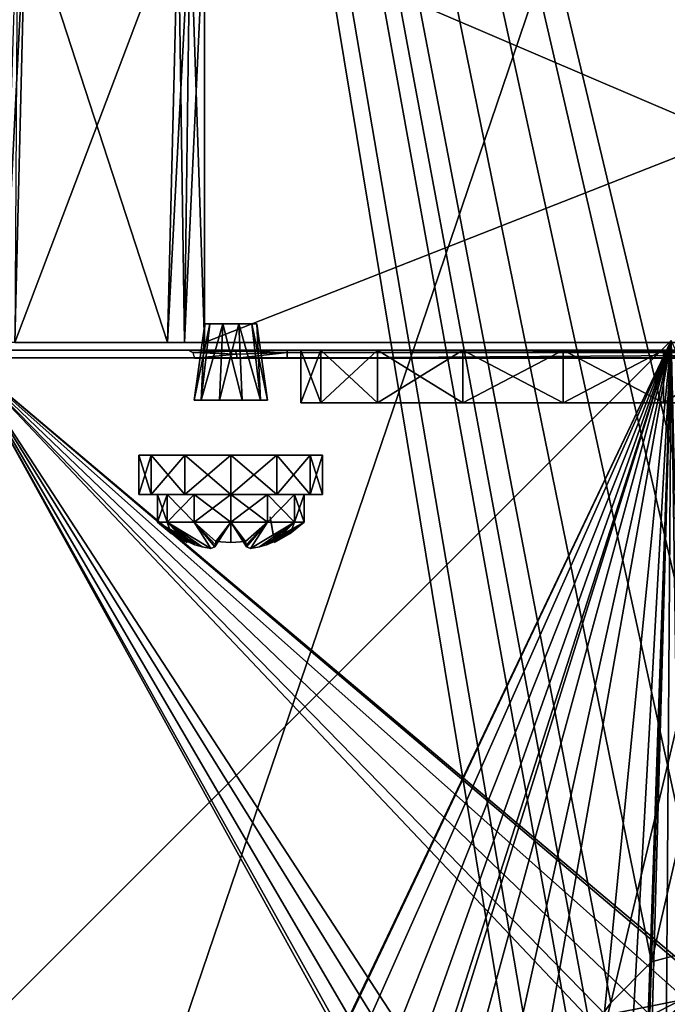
# Model space of a CAD drawing. Header units: millimetres. Extents: x -62 to 48, y -119 to 123.
# Tile 16 of 194: x -26 to -1, y -35 to 3. Entities that reach past the tile are written whole.
import ezdxf

# ---------------------------------------------------------------- set-up
doc = ezdxf.new("R2010")
doc.units = ezdxf.units.MM
doc.header["$LTSCALE"] = 52.148148
for name, color, linetype in [('1', 7, 'CONTINUOUS'), ('10', 7, 'CONTINUOUS'), ('118', 7, 'CONTINUOUS'), ('120', 7, 'CONTINUOUS'), ('123', 7, 'CONTINUOUS'), ('124', 7, 'CONTINUOUS'), ('125', 7, 'CONTINUOUS'), ('126', 7, 'CONTINUOUS'), ('13', 7, 'CONTINUOUS'), ('131', 7, 'CONTINUOUS'), ('132', 7, 'CONTINUOUS'), ('17', 7, 'CONTINUOUS'), ('19', 7, 'CONTINUOUS'), ('2', 7, 'CONTINUOUS'), ('21', 7, 'CONTINUOUS'), ('3', 7, 'CONTINUOUS'), ('381', 7, 'CONTINUOUS'), ('383', 7, 'CONTINUOUS'), ('384', 7, 'CONTINUOUS'), ('74', 7, 'CONTINUOUS'), ('75', 7, 'CONTINUOUS'), ('76', 7, 'CONTINUOUS'), ('77', 7, 'CONTINUOUS'), ('78', 7, 'CONTINUOUS'), ('79', 7, 'CONTINUOUS'), ('8', 7, 'CONTINUOUS'), ('80', 7, 'CONTINUOUS'), ('81', 7, 'CONTINUOUS'), ('82', 7, 'CONTINUOUS'), ('83', 7, 'CONTINUOUS'), ('84', 7, 'CONTINUOUS'), ('89', 7, 'CONTINUOUS'), ('91', 7, 'CONTINUOUS'), ('95', 7, 'CONTINUOUS'), ('97', 7, 'CONTINUOUS')]:
    doc.layers.add(name, color=color, linetype=linetype)

msp = doc.modelspace()

# ---------------------------------------------------------------- linework, layer by layer
at = {"layer": '1', "color": 250, "linetype": 'Continuous', "true_color": 0x132029}
for points in [[(-29.62, -10, 26.92), (-28.162, -10, 25.857), (-24.168, -10, 19.097), (-29.62, -10, 26.92)], [(-25.72, -10, 15.349), (-29.62, -10, 26.92), (-25.317, -10, 17.377), (-25.72, -10, 15.349)], [(-25.317, -10, 17.377), (-29.62, -10, 26.92), (-24.168, -10, 19.097), (-25.317, -10, 17.377)], [(-28.27, -10, 29.258), (-26.92, -10, 29.62), (28.27, -10, 29.258), (-28.27, -10, 29.258)], [(-28.27, -10, 29.258), (28.27, -10, 29.258), (26.827, -10, 28.477), (-28.27, -10, 29.258)], [(-26.317, -10, 28.397), (-28.27, -10, 29.258), (26.827, -10, 28.477), (-26.317, -10, 28.397)], [(-26.92, -10, -29.62), (-28.27, -10, -29.258), (26.92, -10, -29.62), (-26.92, -10, -29.62)], [(26.92, -10, -29.62), (-28.27, -10, -29.258), (28.27, -10, -29.258), (26.92, -10, -29.62)], [(28.27, -10, -29.258), (-28.27, -10, -29.258), (-26.827, -10, -28.477), (28.27, -10, -29.258)], [(-28.162, -10, 25.857), (-27.337, -10, 25.258), (-24.168, -10, 19.097), (-28.162, -10, 25.857)], [(-27.337, -10, 25.258), (-26.317, -10, 25.258), (-19.097, -10, 24.168), (-27.337, -10, 25.258)], [(-27.337, -10, 25.258), (-19.097, -10, 24.168), (-24.168, -10, 19.097), (-27.337, -10, 25.258)], [(28.27, -10, 29.258), (-26.92, -10, 29.62), (26.92, -10, 29.62), (28.27, -10, 29.258)], [(26.317, -10, -28.397), (-26.827, -10, -28.477), (-25.857, -10, -28.162), (26.317, -10, -28.397)], [(-25.857, -10, -25.492), (-26.827, -10, -25.177), (-17.377, -10, -25.317), (-25.857, -10, -25.492)], [(-17.377, -10, -25.317), (-26.827, -10, -25.177), (-19.097, -10, -24.168), (-17.377, -10, -25.317)], [(-19.097, -10, -24.168), (-26.827, -10, -25.177), (-24.168, -10, -19.097), (-19.097, -10, -24.168)], [(-24.168, -10, -19.097), (-26.827, -10, -25.177), (-25.317, -10, -17.377), (-24.168, -10, -19.097)], [(-25.317, -10, -17.377), (-26.827, -10, -25.177), (-25.72, -10, -15.349), (-25.317, -10, -17.377)], [(26.317, -10, -28.397), (28.27, -10, -29.258), (-26.827, -10, -28.477), (26.317, -10, -28.397)], [(-19.097, -10, 24.168), (-26.317, -10, 25.258), (-17.377, -10, 25.317), (-19.097, -10, 24.168)], [(-25.492, -10, 27.797), (-26.317, -10, 28.397), (25.857, -10, 28.162), (-25.492, -10, 27.797)], [(-26.317, -10, 28.397), (26.827, -10, 28.477), (25.857, -10, 28.162), (-26.317, -10, 28.397)], [(-26.317, -10, 25.258), (-25.492, -10, 25.857), (-17.377, -10, 25.317), (-26.317, -10, 25.258)], [(25.492, -10, -27.797), (26.317, -10, -28.397), (-25.857, -10, -28.162), (25.492, -10, -27.797)], [(-25.258, -10, -27.337), (25.492, -10, -27.797), (-25.857, -10, -28.162), (-25.258, -10, -27.337)], [(-25.258, -10, -26.317), (-25.857, -10, -25.492), (-15.349, -10, -25.72), (-25.258, -10, -26.317)], [(-15.349, -10, -25.72), (-25.857, -10, -25.492), (-17.377, -10, -25.317), (-15.349, -10, -25.72)], [(-17.377, -10, 25.317), (-25.492, -10, 25.857), (-15.349, -10, 25.72), (-17.377, -10, 25.317)], [(-15.349, -10, 25.72), (-25.492, -10, 25.857), (17.42, -10, 25.72), (-15.349, -10, 25.72)], [(-25.177, -10, 26.827), (-25.492, -10, 27.797), (25.258, -10, 27.337), (-25.177, -10, 26.827)], [(25.258, -10, 27.337), (-25.492, -10, 27.797), (25.857, -10, 28.162), (25.258, -10, 27.337)], [(-25.492, -10, 25.857), (-25.177, -10, 26.827), (25.258, -10, 26.317), (-25.492, -10, 25.857)], [(-25.492, -10, 25.857), (25.258, -10, 26.317), (17.42, -10, 25.72), (-25.492, -10, 25.857)], [(25.492, -10, -25.857), (25.177, -10, -26.827), (-25.258, -10, -26.317), (25.492, -10, -25.857)], [(25.177, -10, -26.827), (25.492, -10, -27.797), (-25.258, -10, -27.337), (25.177, -10, -26.827)], [(-25.258, -10, -26.317), (25.177, -10, -26.827), (-25.258, -10, -27.337), (-25.258, -10, -26.317)], [(25.492, -10, -25.857), (-25.258, -10, -26.317), (-15.349, -10, -25.72), (25.492, -10, -25.857)], [(25.258, -10, 26.317), (-25.177, -10, 26.827), (25.258, -10, 27.337), (25.258, -10, 26.317)], [(17.42, -10, -25.72), (25.492, -10, -25.857), (-15.349, -10, -25.72), (17.42, -10, -25.72)]]:
    msp.add_3dface(points, dxfattribs=at)
at = {"layer": '10', "color": 7, "linetype": 'Continuous', "true_color": 0xf5f5f5}
for points in [[(-59.397, -68.314, 34.501), (-0.707, -9.624, 34.501), (-11.314, -116.397, 34.501), (-59.397, -68.314, 34.501)], [(-11.314, -116.397, 34.501), (-0.707, -9.624, 34.501), (-2.222, -57.352, 34.501), (-11.314, -116.397, 34.501)], [(-2.222, -57.352, 34.501), (-0.707, -9.624, 34.501), (-2.005, -55.979, 34.501), (-2.222, -57.352, 34.501)], [(-2.005, -55.979, 34.501), (-0.707, -9.624, 34.501), (-1.021, -54.995, 34.501), (-2.005, -55.979, 34.501)], [(-1.021, -54.995, 34.501), (-0.707, -9.624, 34.501), (0.352, -54.778, 34.501), (-1.021, -54.995, 34.501)]]:
    msp.add_3dface(points, dxfattribs=at)
at = {"layer": '118', "color": 7, "linetype": 'Continuous', "true_color": 0xf5f5f5}
for points in [[(19.841, 5.361, -26.725), (-18.502, 6.7, -26.679), (19.841, -9.71, -27.252), (19.841, 5.361, -26.725)], [(-18.502, 6.7, -26.679), (-18.502, -9.71, -27.252), (19.841, -9.71, -27.252), (-18.502, 6.7, -26.679)]]:
    msp.add_3dface(points, dxfattribs=at)
at = {"layer": '120', "color": 7, "linetype": 'Continuous', "true_color": 0xf5f5f5}
for points in [[(-18.502, 6.7, 26.155), (19.841, 5.361, 26.202), (-18.502, -9.71, 26.728), (-18.502, 6.7, 26.155)], [(-18.502, -9.71, 26.728), (19.841, 5.361, 26.202), (19.841, -9.71, 26.728), (-18.502, -9.71, 26.728)]]:
    msp.add_3dface(points, dxfattribs=at)
at = {"layer": '123', "color": 7, "linetype": 'Continuous', "true_color": 0xf5f5f5}
for points in [[(-25.738, -9.71, 20.317), (-25.327, 6.938, 19.906), (-19.909, -9.71, 26.145), (-25.738, -9.71, 20.317)], [(-25.327, 6.938, 19.906), (-19.503, 6.735, 25.739), (-19.909, -9.71, 26.145), (-25.327, 6.938, 19.906)]]:
    msp.add_3dface(points, dxfattribs=at)
at = {"layer": '124', "color": 7, "linetype": 'Continuous', "true_color": 0xf5f5f5}
for points in [[(-19.503, 6.735, -26.263), (-25.327, 6.938, -20.429), (-25.738, -9.71, -20.84), (-19.503, 6.735, -26.263)], [(-19.909, -9.71, -26.669), (-19.503, 6.735, -26.263), (-25.738, -9.71, -20.84), (-19.909, -9.71, -26.669)]]:
    msp.add_3dface(points, dxfattribs=at)
at = {"layer": '125', "color": 7, "linetype": 'Continuous', "true_color": 0xf5f5f5}
msp.add_3dface([(-25.327, 6.938, -20.429), (-25.632, 6.949, -19.972), (-25.738, -9.71, -20.84), (-25.327, 6.938, -20.429)], dxfattribs=at)
at = {"layer": '126', "color": 7, "linetype": 'Continuous', "true_color": 0xf5f5f5}
for points in [[(-19.503, 6.735, -26.263), (-19.909, -9.71, -26.669), (-19.264, -9.71, -27.1), (-19.503, 6.735, -26.263)], [(-19.044, 6.719, -26.57), (-19.503, 6.735, -26.263), (-19.264, -9.71, -27.1), (-19.044, 6.719, -26.57)], [(-18.502, -9.71, -27.252), (-19.044, 6.719, -26.57), (-19.264, -9.71, -27.1), (-18.502, -9.71, -27.252)], [(-18.502, 6.7, -26.679), (-19.044, 6.719, -26.57), (-18.502, -9.71, -27.252), (-18.502, 6.7, -26.679)]]:
    msp.add_3dface(points, dxfattribs=at)
at = {"layer": '13', "color": 7, "linetype": 'Continuous', "true_color": 0xf5f5f5}
for points in [[(-59.397, -68.314, 37.501), (-0.707, -9.624, 37.501), (-59.397, -68.314, 34.501), (-59.397, -68.314, 37.501)], [(-0.707, -9.624, 37.501), (-0.707, -9.624, 34.501), (-59.397, -68.314, 34.501), (-0.707, -9.624, 37.501)]]:
    msp.add_3dface(points, dxfattribs=at)
at = {"layer": '131', "color": 7, "linetype": 'Continuous', "true_color": 0xf5f5f5}
for points in [[(-19.503, 6.735, 25.739), (-19.044, 6.719, 26.047), (-19.909, -9.71, 26.145), (-19.503, 6.735, 25.739)], [(-19.909, -9.71, 26.145), (-19.044, 6.719, 26.047), (-19.264, -9.71, 26.577), (-19.909, -9.71, 26.145)], [(-19.044, 6.719, 26.047), (-18.502, 6.7, 26.155), (-19.264, -9.71, 26.577), (-19.044, 6.719, 26.047)], [(-18.502, 6.7, 26.155), (-18.502, -9.71, 26.728), (-19.264, -9.71, 26.577), (-18.502, 6.7, 26.155)]]:
    msp.add_3dface(points, dxfattribs=at)
at = {"layer": '132', "color": 7, "linetype": 'Continuous', "true_color": 0xf5f5f5}
for points in [[(-25.632, 6.949, 19.449), (-25.327, 6.938, 19.906), (-26.169, -9.71, 19.671), (-25.632, 6.949, 19.449)], [(-25.327, 6.938, 19.906), (-25.738, -9.71, 20.317), (-26.169, -9.71, 19.671), (-25.327, 6.938, 19.906)]]:
    msp.add_3dface(points, dxfattribs=at)
at = {"layer": '17', "color": 7, "linetype": 'Continuous', "true_color": 0xf5f5f5}
for points in [[(-0.707, -9.624, -37.499), (-16.364, -42.506, -37.499), (-59.397, -68.314, -37.499), (-0.707, -9.624, -37.499)], [(-15.733, -41.267, -37.499), (-16.364, -42.506, -37.499), (-0.707, -9.624, -37.499), (-15.733, -41.267, -37.499)], [(-14.494, -40.636, -37.499), (-15.733, -41.267, -37.499), (-0.707, -9.624, -37.499), (-14.494, -40.636, -37.499)], [(-13.121, -40.853, -37.499), (-14.494, -40.636, -37.499), (-0.707, -9.624, -37.499), (-13.121, -40.853, -37.499)], [(-12.137, -41.836, -37.499), (-13.121, -40.853, -37.499), (-0.707, -9.624, -37.499), (-12.137, -41.836, -37.499)], [(-9.876, -38.17, -37.499), (-12.137, -41.836, -37.499), (-0.707, -9.624, -37.499), (-9.876, -38.17, -37.499)], [(-9.245, -36.931, -37.499), (-9.876, -38.17, -37.499), (-0.707, -9.624, -37.499), (-9.245, -36.931, -37.499)], [(-8.006, -36.3, -37.499), (-9.245, -36.931, -37.499), (-0.707, -9.624, -37.499), (-8.006, -36.3, -37.499)], [(-6.632, -36.518, -37.499), (-8.006, -36.3, -37.499), (-0.707, -9.624, -37.499), (-6.632, -36.518, -37.499)], [(-5.649, -37.501, -37.499), (-6.632, -36.518, -37.499), (-0.707, -9.624, -37.499), (-5.649, -37.501, -37.499)], [(-2.222, -36.648, -37.499), (-5.649, -37.501, -37.499), (-0.707, -9.624, -37.499), (-2.222, -36.648, -37.499)], [(-1.591, -35.409, -37.499), (-2.222, -36.648, -37.499), (-0.707, -9.624, -37.499), (-1.591, -35.409, -37.499)], [(-0.352, -34.778, -37.499), (-1.591, -35.409, -37.499), (-0.707, -9.624, -37.499), (-0.352, -34.778, -37.499)]]:
    msp.add_3dface(points, dxfattribs=at)
at = {"layer": '19', "color": 7, "linetype": 'Continuous', "true_color": 0xf5f5f5}
for points in [[(-59.397, -68.314, -34.499), (-9.245, -36.931, -34.499), (-0.707, -9.624, -34.499), (-59.397, -68.314, -34.499)], [(-9.245, -36.931, -34.499), (-8.006, -36.3, -34.499), (-0.707, -9.624, -34.499), (-9.245, -36.931, -34.499)], [(-8.006, -36.3, -34.499), (-0.352, -34.778, -34.499), (-0.707, -9.624, -34.499), (-8.006, -36.3, -34.499)], [(-0.352, -34.778, -34.499), (-8.006, -36.3, -34.499), (-1.591, -35.409, -34.499), (-0.352, -34.778, -34.499)]]:
    msp.add_3dface(points, dxfattribs=at)
at = {"layer": '2', "color": 250, "linetype": 'Continuous', "true_color": 0x132029}
for points in [[(-17.377, -10, -25.317), (-19.097, -10, -24.168), (-18.947, -10.088, -24.018), (-17.377, -10, -25.317)], [(-17.32, -10.04, -25.178), (-17.377, -10, -25.317), (-18.947, -10.088, -24.018), (-17.32, -10.04, -25.178)], [(-17.278, -10.15, -25.077), (-17.32, -10.04, -25.178), (-18.947, -10.088, -24.018), (-17.278, -10.15, -25.077)], [(-18.884, -10.3, -23.956), (-17.278, -10.15, -25.077), (-18.947, -10.088, -24.018), (-18.884, -10.3, -23.956)], [(-15.349, -10, -25.72), (-17.377, -10, -25.317), (-17.32, -10.04, -25.178), (-15.349, -10, -25.72)], [(-15.349, -10, -25.72), (-17.32, -10.04, -25.178), (-15.349, -10.088, -25.508), (-15.349, -10, -25.72)], [(-17.32, -10.04, -25.178), (-17.278, -10.15, -25.077), (-15.349, -10.088, -25.508), (-17.32, -10.04, -25.178)], [(-17.278, -10.15, -25.077), (-17.262, -10.3, -25.039), (-15.349, -10.088, -25.508), (-17.278, -10.15, -25.077)], [(-17.262, -10.3, -25.039), (-15.349, -10.3, -25.42), (-15.349, -10.088, -25.508), (-17.262, -10.3, -25.039)], [(-17.262, -10.3, -25.039), (-17.278, -10.15, -25.077), (-18.884, -10.3, -23.956), (-17.262, -10.3, -25.039)]]:
    msp.add_3dface(points, dxfattribs=at)
at = {"layer": '21', "color": 7, "linetype": 'Continuous', "true_color": 0xf5f5f5}
for points in [[(-0.707, -9.624, -37.499), (-59.397, -68.314, -37.499), (-0.707, -9.624, -34.499), (-0.707, -9.624, -37.499)], [(-59.397, -68.314, -37.499), (-59.397, -68.314, -34.499), (-0.707, -9.624, -34.499), (-59.397, -68.314, -37.499)]]:
    msp.add_3dface(points, dxfattribs=at)
at = {"layer": '3', "color": 250, "linetype": 'Continuous', "true_color": 0x132029}
for points in [[(17.42, -10, -25.72), (-15.349, -10, -25.72), (-15.349, -10.088, -25.508), (17.42, -10, -25.72)], [(17.42, -10, -25.72), (-15.349, -10.088, -25.508), (17.42, -10.088, -25.508), (17.42, -10, -25.72)], [(-15.349, -10.3, -25.42), (17.42, -10.3, -25.42), (17.42, -10.088, -25.508), (-15.349, -10.3, -25.42)], [(-15.349, -10.088, -25.508), (-15.349, -10.3, -25.42), (17.42, -10.088, -25.508), (-15.349, -10.088, -25.508)]]:
    msp.add_3dface(points, dxfattribs=at)
at = {"layer": '381', "color": 145, "linetype": 'Continuous', "true_color": 0x69879c}
for points in [[(-11.902, -10, -7.333), (-8.658, -10, -9.501), (-24.331, -10, -15.191), (-11.902, -10, -7.333)], [(-8.658, -10, -9.501), (-4.831, -10, -10.262), (-24.331, -10, -15.191), (-8.658, -10, -9.501)], [(-23.95, -10, 16.581), (-16.831, -10, 15.938), (-24.331, -10, 14.667), (-23.95, -10, 16.581)], [(-16.831, -10, 15.938), (-1.004, -10, 8.977), (-24.331, -10, 14.667), (-16.831, -10, 15.938)], [(-1.004, -10, 8.977), (-4.831, -10, 9.738), (-24.331, -10, 14.667), (-1.004, -10, 8.977)], [(-4.831, -10, 9.738), (-8.658, -10, 8.977), (-24.331, -10, 14.667), (-4.831, -10, 9.738)], [(-8.658, -10, 8.977), (-11.902, -10, 6.809), (-24.331, -10, 14.667), (-8.658, -10, 8.977)], [(-11.902, -10, 6.809), (-14.07, -10, 3.565), (-24.331, -10, 14.667), (-11.902, -10, 6.809)], [(-14.07, -10, 3.565), (-14.831, -10, -0.262), (-24.331, -10, 14.667), (-14.07, -10, 3.565)], [(-24.331, -10, 14.667), (-14.07, -10, -4.089), (-24.331, -10, -15.191), (-24.331, -10, 14.667)], [(-14.831, -10, -0.262), (-14.07, -10, -4.089), (-24.331, -10, 14.667), (-14.831, -10, -0.262)], [(-14.07, -10, -4.089), (-11.902, -10, -7.333), (-24.331, -10, -15.191), (-14.07, -10, -4.089)], [(-4.831, -10, -10.262), (14.169, -10, -25.262), (-24.331, -10, -15.191), (-4.831, -10, -10.262)], [(-24.331, -10, -15.191), (14.169, -10, -25.262), (-23.95, -10, -17.104), (-24.331, -10, -15.191)], [(-22.866, -10, 18.203), (-18.067, -10, 16.837), (-23.95, -10, 16.581), (-22.866, -10, 18.203)], [(-18.067, -10, 16.837), (-17.595, -10, 16.187), (-23.95, -10, 16.581), (-18.067, -10, 16.837)], [(-17.595, -10, 16.187), (-16.831, -10, 15.938), (-23.95, -10, 16.581), (-17.595, -10, 16.187)], [(14.169, -10, -25.262), (-22.866, -10, -18.726), (-23.95, -10, -17.104), (14.169, -10, -25.262)], [(-17.795, -10, 23.274), (-17.595, -10, 18.29), (-22.866, -10, 18.203), (-17.795, -10, 23.274)], [(-17.595, -10, 18.29), (-18.067, -10, 17.64), (-22.866, -10, 18.203), (-17.595, -10, 18.29)], [(-18.067, -10, 17.64), (-18.067, -10, 16.837), (-22.866, -10, 18.203), (-18.067, -10, 17.64)], [(-22.866, -10, -18.726), (14.169, -10, -25.262), (-17.795, -10, -23.797), (-22.866, -10, -18.726)], [(2.24, -10, 6.809), (-1.004, -10, 8.977), (-17.795, -10, 23.274), (2.24, -10, 6.809)], [(-16.173, -10, 24.358), (2.24, -10, 6.809), (-17.795, -10, 23.274), (-16.173, -10, 24.358)], [(-1.004, -10, 8.977), (-16.067, -10, 18.29), (-17.795, -10, 23.274), (-1.004, -10, 8.977)], [(-16.831, -10, 18.538), (-17.595, -10, 18.29), (-17.795, -10, 23.274), (-16.831, -10, 18.538)], [(-16.067, -10, 18.29), (-16.831, -10, 18.538), (-17.795, -10, 23.274), (-16.067, -10, 18.29)], [(-17.795, -10, -23.797), (14.169, -10, -25.262), (-16.173, -10, -24.881), (-17.795, -10, -23.797)], [(-16.831, -10, 15.938), (-16.067, -10, 16.187), (-1.004, -10, 8.977), (-16.831, -10, 15.938)], [(-14.26, -10, 24.738), (2.24, -10, 6.809), (-16.173, -10, 24.358), (-14.26, -10, 24.738)], [(-16.173, -10, -24.881), (14.169, -10, -25.262), (-14.26, -10, -25.262), (-16.173, -10, -24.881)], [(-15.594, -10, 17.64), (-16.067, -10, 18.29), (-1.004, -10, 8.977), (-15.594, -10, 17.64)], [(-16.067, -10, 16.187), (-15.594, -10, 16.837), (-1.004, -10, 8.977), (-16.067, -10, 16.187)], [(-15.594, -10, 16.837), (-15.594, -10, 17.64), (-1.004, -10, 8.977), (-15.594, -10, 16.837)], [(14.169, -10, 24.738), (2.24, -10, 6.809), (-14.26, -10, 24.738), (14.169, -10, 24.738)], [(14.169, -10, -25.262), (-4.831, -10, -10.262), (-1.004, -10, -9.501), (14.169, -10, -25.262)], [(2.24, -10, -7.333), (14.169, -10, -25.262), (-1.004, -10, -9.501), (2.24, -10, -7.333)]]:
    msp.add_3dface(points, dxfattribs=at)
at = {"layer": '383', "color": 145, "linetype": 'Continuous', "true_color": 0x69879c}
for points in [[(-4.831, -12, 9.738), (-1.004, -10, 8.977), (-1.004, -12, 8.977), (-4.831, -12, 9.738)], [(-4.831, -10, 9.738), (-1.004, -10, 8.977), (-4.831, -12, 9.738), (-4.831, -10, 9.738)], [(-1.004, -10, -9.501), (-4.831, -10, -10.262), (-1.004, -12, -9.501), (-1.004, -10, -9.501)], [(-1.004, -12, -9.501), (-4.831, -10, -10.262), (-4.831, -12, -10.262), (-1.004, -12, -9.501)], [(-1.004, -10, 8.977), (2.24, -10, 6.809), (-1.004, -12, 8.977), (-1.004, -10, 8.977)], [(-1.004, -12, 8.977), (2.24, -10, 6.809), (2.24, -12, 6.809), (-1.004, -12, 8.977)], [(2.24, -10, -7.333), (-1.004, -10, -9.501), (2.24, -12, -7.333), (2.24, -10, -7.333)], [(2.24, -12, -7.333), (-1.004, -10, -9.501), (-1.004, -12, -9.501), (2.24, -12, -7.333)]]:
    msp.add_3dface(points, dxfattribs=at)
at = {"layer": '384', "color": 145, "linetype": 'Continuous', "true_color": 0x69879c}
for points in [[(-14.07, -10, -4.089), (-14.831, -10, -0.262), (-14.07, -12, -4.089), (-14.07, -10, -4.089)], [(-14.831, -12, -0.262), (-14.07, -10, 3.565), (-14.07, -12, 3.565), (-14.831, -12, -0.262)], [(-14.07, -12, -4.089), (-14.831, -10, -0.262), (-14.831, -12, -0.262), (-14.07, -12, -4.089)], [(-14.831, -10, -0.262), (-14.07, -10, 3.565), (-14.831, -12, -0.262), (-14.831, -10, -0.262)], [(-11.902, -12, -7.333), (-14.07, -10, -4.089), (-14.07, -12, -4.089), (-11.902, -12, -7.333)], [(-11.902, -10, -7.333), (-14.07, -10, -4.089), (-11.902, -12, -7.333), (-11.902, -10, -7.333)], [(-14.07, -12, 3.565), (-11.902, -10, 6.809), (-11.902, -12, 6.809), (-14.07, -12, 3.565)], [(-14.07, -10, 3.565), (-11.902, -10, 6.809), (-14.07, -12, 3.565), (-14.07, -10, 3.565)], [(-8.658, -12, -9.501), (-11.902, -10, -7.333), (-11.902, -12, -7.333), (-8.658, -12, -9.501)], [(-8.658, -10, -9.501), (-11.902, -10, -7.333), (-8.658, -12, -9.501), (-8.658, -10, -9.501)], [(-11.902, -12, 6.809), (-8.658, -10, 8.977), (-8.658, -12, 8.977), (-11.902, -12, 6.809)], [(-11.902, -10, 6.809), (-8.658, -10, 8.977), (-11.902, -12, 6.809), (-11.902, -10, 6.809)], [(-4.831, -12, -10.262), (-8.658, -10, -9.501), (-8.658, -12, -9.501), (-4.831, -12, -10.262)], [(-4.831, -10, -10.262), (-8.658, -10, -9.501), (-4.831, -12, -10.262), (-4.831, -10, -10.262)], [(-4.831, -10, 9.738), (-4.831, -12, 9.738), (-8.658, -12, 8.977), (-4.831, -10, 9.738)], [(-8.658, -10, 8.977), (-4.831, -10, 9.738), (-8.658, -12, 8.977), (-8.658, -10, 8.977)]]:
    msp.add_3dface(points, dxfattribs=at)
at = {"layer": '74', "color": 253, "linetype": 'Continuous', "true_color": 0x999999}
for points in [[(-18.303, -9, 16.917), (-18.492, -9, 17.5), (-16.697, -9, 16.917), (-18.303, -9, 16.917)], [(-18.303, -9, 18.083), (-16.508, -9, 17.5), (-18.492, -9, 17.5), (-18.303, -9, 18.083)], [(-18.492, -9, 17.5), (-16.508, -9, 17.5), (-16.697, -9, 16.917), (-18.492, -9, 17.5)], [(-17.193, -9, 16.556), (-18.303, -9, 16.917), (-16.697, -9, 16.917), (-17.193, -9, 16.556)], [(-17.807, -9, 16.556), (-18.303, -9, 16.917), (-17.193, -9, 16.556), (-17.807, -9, 16.556)], [(-17.807, -9, 18.444), (-16.697, -9, 18.083), (-18.303, -9, 18.083), (-17.807, -9, 18.444)], [(-16.697, -9, 18.083), (-16.508, -9, 17.5), (-18.303, -9, 18.083), (-16.697, -9, 18.083)], [(-17.193, -9, 18.444), (-16.697, -9, 18.083), (-17.807, -9, 18.444), (-17.193, -9, 18.444)]]:
    msp.add_3dface(points, dxfattribs=at)
at = {"layer": '75', "color": 253, "linetype": 'Continuous', "true_color": 0x999999}
for points in [[(-19.925, -16.557, 18.9), (-20.3, -15.5, 17.5), (-20.3, -16.557, 17.5), (-19.925, -16.557, 18.9)], [(-19.925, -15.5, 18.9), (-20.3, -15.5, 17.5), (-19.925, -16.557, 18.9), (-19.925, -15.5, 18.9)], [(-18.9, -15.5, 19.925), (-19.925, -15.5, 18.9), (-18.9, -16.557, 19.925), (-18.9, -15.5, 19.925)], [(-18.9, -16.557, 19.925), (-19.925, -15.5, 18.9), (-19.925, -16.557, 18.9), (-18.9, -16.557, 19.925)], [(-17.5, -15.5, 20.3), (-18.9, -15.5, 19.925), (-17.5, -16.557, 20.3), (-17.5, -15.5, 20.3)], [(-17.5, -16.557, 20.3), (-18.9, -15.5, 19.925), (-18.9, -16.557, 19.925), (-17.5, -16.557, 20.3)], [(-16.1, -15.5, 19.925), (-17.5, -15.5, 20.3), (-16.1, -16.557, 19.925), (-16.1, -15.5, 19.925)], [(-16.1, -16.557, 19.925), (-17.5, -15.5, 20.3), (-17.5, -16.557, 20.3), (-16.1, -16.557, 19.925)], [(-15.075, -16.557, 18.9), (-16.1, -15.5, 19.925), (-16.1, -16.557, 19.925), (-15.075, -16.557, 18.9)], [(-15.075, -15.5, 18.9), (-16.1, -15.5, 19.925), (-15.075, -16.557, 18.9), (-15.075, -15.5, 18.9)], [(-14.7, -16.557, 17.5), (-15.075, -15.5, 18.9), (-15.075, -16.557, 18.9), (-14.7, -16.557, 17.5)], [(-14.7, -15.5, 17.5), (-15.075, -15.5, 18.9), (-14.7, -16.557, 17.5), (-14.7, -15.5, 17.5)]]:
    msp.add_3dface(points, dxfattribs=at)
at = {"layer": '76', "color": 253, "linetype": 'Continuous', "true_color": 0x999999}
for points in [[(-19.172, -17.323, 17.785), (-20.3, -16.557, 17.5), (-19.77, -16.993, 17.5), (-19.172, -17.323, 17.785)], [(-19.166, -17.292, 18.066), (-20.3, -16.557, 17.5), (-19.172, -17.323, 17.785), (-19.166, -17.292, 18.066)], [(-18.865, -17.414, 18.088), (-20.3, -16.557, 17.5), (-19.166, -17.292, 18.066), (-18.865, -17.414, 18.088)], [(-18.595, -17.5, 18.103), (-20.3, -16.557, 17.5), (-18.865, -17.414, 18.088), (-18.595, -17.5, 18.103)], [(-19.925, -16.557, 18.9), (-20.3, -16.557, 17.5), (-18.595, -17.5, 18.103), (-19.925, -16.557, 18.9)], [(-18.256, -17.555, 18.255), (-19.925, -16.557, 18.9), (-18.595, -17.5, 18.103), (-18.256, -17.555, 18.255)], [(-18.9, -16.557, 19.925), (-19.925, -16.557, 18.9), (-18.256, -17.555, 18.255), (-18.9, -16.557, 19.925)], [(-18.103, -17.5, 18.595), (-18.9, -16.557, 19.925), (-18.256, -17.555, 18.255), (-18.103, -17.5, 18.595)], [(-18.088, -17.414, 18.865), (-18.9, -16.557, 19.925), (-18.103, -17.5, 18.595), (-18.088, -17.414, 18.865)], [(-18.066, -17.292, 19.166), (-18.9, -16.557, 19.925), (-18.088, -17.414, 18.865), (-18.066, -17.292, 19.166)], [(-17.5, -16.557, 20.3), (-18.9, -16.557, 19.925), (-18.066, -17.292, 19.166), (-17.5, -16.557, 20.3)], [(-17.5, -17.333, 19.173), (-17.5, -16.557, 20.3), (-18.066, -17.292, 19.166), (-17.5, -17.333, 19.173)], [(-16.934, -17.292, 19.166), (-17.5, -16.557, 20.3), (-17.5, -17.333, 19.173), (-16.934, -17.292, 19.166)], [(-16.912, -17.414, 18.865), (-17.5, -16.557, 20.3), (-16.934, -17.292, 19.166), (-16.912, -17.414, 18.865)], [(-16.897, -17.5, 18.595), (-17.5, -16.557, 20.3), (-16.912, -17.414, 18.865), (-16.897, -17.5, 18.595)], [(-16.1, -16.557, 19.925), (-17.5, -16.557, 20.3), (-16.897, -17.5, 18.595), (-16.1, -16.557, 19.925)], [(-16.1, -16.557, 19.925), (-16.897, -17.5, 18.595), (-16.744, -17.555, 18.255), (-16.1, -16.557, 19.925)], [(-15.075, -16.557, 18.9), (-16.1, -16.557, 19.925), (-16.744, -17.555, 18.255), (-15.075, -16.557, 18.9)], [(-16.405, -17.5, 18.103), (-15.075, -16.557, 18.9), (-16.744, -17.555, 18.255), (-16.405, -17.5, 18.103)], [(-16.135, -17.414, 18.088), (-15.075, -16.557, 18.9), (-16.405, -17.5, 18.103), (-16.135, -17.414, 18.088)], [(-15.834, -17.292, 18.066), (-15.075, -16.557, 18.9), (-16.135, -17.414, 18.088), (-15.834, -17.292, 18.066)], [(-15.828, -17.323, 17.785), (-15.075, -16.557, 18.9), (-15.834, -17.292, 18.066), (-15.828, -17.323, 17.785)], [(-15.827, -17.333, 17.5), (-15.075, -16.557, 18.9), (-15.828, -17.323, 17.785), (-15.827, -17.333, 17.5)], [(-15.23, -16.993, 17.5), (-15.075, -16.557, 18.9), (-15.827, -17.333, 17.5), (-15.23, -16.993, 17.5)], [(-14.7, -16.557, 17.5), (-15.075, -16.557, 18.9), (-15.23, -16.993, 17.5), (-14.7, -16.557, 17.5)], [(-19.173, -17.333, 17.5), (-19.172, -17.323, 17.785), (-19.77, -16.993, 17.5), (-19.173, -17.333, 17.5)]]:
    msp.add_3dface(points, dxfattribs=at)
at = {"layer": '77', "color": 253, "linetype": 'Continuous', "true_color": 0x999999}
for points in [[(-19.925, -16.557, 16.1), (-20.3, -16.557, 17.5), (-19.925, -15.5, 16.1), (-19.925, -16.557, 16.1)], [(-20.3, -16.557, 17.5), (-20.3, -15.5, 17.5), (-19.925, -15.5, 16.1), (-20.3, -16.557, 17.5)], [(-18.9, -15.5, 15.075), (-19.925, -16.557, 16.1), (-19.925, -15.5, 16.1), (-18.9, -15.5, 15.075)], [(-18.9, -16.557, 15.075), (-19.925, -16.557, 16.1), (-18.9, -15.5, 15.075), (-18.9, -16.557, 15.075)], [(-17.5, -16.557, 14.7), (-18.9, -16.557, 15.075), (-17.5, -15.5, 14.7), (-17.5, -16.557, 14.7)], [(-17.5, -15.5, 14.7), (-18.9, -16.557, 15.075), (-18.9, -15.5, 15.075), (-17.5, -15.5, 14.7)], [(-16.1, -16.557, 15.075), (-17.5, -16.557, 14.7), (-16.1, -15.5, 15.075), (-16.1, -16.557, 15.075)], [(-16.1, -15.5, 15.075), (-17.5, -16.557, 14.7), (-17.5, -15.5, 14.7), (-16.1, -15.5, 15.075)], [(-15.075, -15.5, 16.1), (-16.1, -16.557, 15.075), (-16.1, -15.5, 15.075), (-15.075, -15.5, 16.1)], [(-15.075, -16.557, 16.1), (-16.1, -16.557, 15.075), (-15.075, -15.5, 16.1), (-15.075, -16.557, 16.1)], [(-14.7, -15.5, 17.5), (-14.7, -16.557, 17.5), (-15.075, -16.557, 16.1), (-14.7, -15.5, 17.5)], [(-14.7, -15.5, 17.5), (-15.075, -16.557, 16.1), (-15.075, -15.5, 16.1), (-14.7, -15.5, 17.5)]]:
    msp.add_3dface(points, dxfattribs=at)
at = {"layer": '78', "color": 253, "linetype": 'Continuous', "true_color": 0x999999}
for points in [[(-19.77, -16.993, 17.5), (-20.3, -16.557, 17.5), (-19.925, -16.557, 16.1), (-19.77, -16.993, 17.5)], [(-18.595, -17.5, 16.897), (-19.925, -16.557, 16.1), (-18.256, -17.555, 16.745), (-18.595, -17.5, 16.897)], [(-18.865, -17.414, 16.912), (-19.925, -16.557, 16.1), (-18.595, -17.5, 16.897), (-18.865, -17.414, 16.912)], [(-19.166, -17.292, 16.934), (-19.925, -16.557, 16.1), (-18.865, -17.414, 16.912), (-19.166, -17.292, 16.934)], [(-19.172, -17.323, 17.216), (-19.925, -16.557, 16.1), (-19.166, -17.292, 16.934), (-19.172, -17.323, 17.216)], [(-19.925, -16.557, 16.1), (-18.9, -16.557, 15.075), (-18.256, -17.555, 16.745), (-19.925, -16.557, 16.1)], [(-19.173, -17.333, 17.5), (-19.925, -16.557, 16.1), (-19.172, -17.323, 17.216), (-19.173, -17.333, 17.5)], [(-19.173, -17.333, 17.5), (-19.77, -16.993, 17.5), (-19.925, -16.557, 16.1), (-19.173, -17.333, 17.5)], [(-18.256, -17.555, 16.745), (-18.9, -16.557, 15.075), (-18.103, -17.5, 16.405), (-18.256, -17.555, 16.745)], [(-18.9, -16.557, 15.075), (-17.5, -16.557, 14.7), (-18.103, -17.5, 16.405), (-18.9, -16.557, 15.075)], [(-18.103, -17.5, 16.405), (-17.5, -16.557, 14.7), (-18.088, -17.414, 16.135), (-18.103, -17.5, 16.405)], [(-18.088, -17.414, 16.135), (-17.5, -16.557, 14.7), (-18.066, -17.292, 15.834), (-18.088, -17.414, 16.135)], [(-18.066, -17.292, 15.834), (-17.5, -16.557, 14.7), (-17.5, -17.333, 15.827), (-18.066, -17.292, 15.834)], [(-17.5, -16.557, 14.7), (-16.1, -16.557, 15.075), (-16.934, -17.292, 15.834), (-17.5, -16.557, 14.7)], [(-17.5, -17.333, 15.827), (-17.5, -16.557, 14.7), (-16.934, -17.292, 15.834), (-17.5, -17.333, 15.827)], [(-16.934, -17.292, 15.834), (-16.1, -16.557, 15.075), (-16.912, -17.414, 16.135), (-16.934, -17.292, 15.834)], [(-16.912, -17.414, 16.135), (-16.1, -16.557, 15.075), (-16.897, -17.5, 16.405), (-16.912, -17.414, 16.135)], [(-16.897, -17.5, 16.405), (-16.1, -16.557, 15.075), (-16.744, -17.555, 16.745), (-16.897, -17.5, 16.405)], [(-15.075, -16.557, 16.1), (-16.405, -17.5, 16.897), (-16.744, -17.555, 16.745), (-15.075, -16.557, 16.1)], [(-16.1, -16.557, 15.075), (-15.075, -16.557, 16.1), (-16.744, -17.555, 16.745), (-16.1, -16.557, 15.075)], [(-16.405, -17.5, 16.897), (-14.7, -16.557, 17.5), (-16.135, -17.414, 16.912), (-16.405, -17.5, 16.897)], [(-15.075, -16.557, 16.1), (-14.7, -16.557, 17.5), (-16.405, -17.5, 16.897), (-15.075, -16.557, 16.1)], [(-16.135, -17.414, 16.912), (-14.7, -16.557, 17.5), (-15.834, -17.292, 16.934), (-16.135, -17.414, 16.912)], [(-15.834, -17.292, 16.934), (-14.7, -16.557, 17.5), (-15.828, -17.323, 17.215), (-15.834, -17.292, 16.934)], [(-14.7, -16.557, 17.5), (-15.23, -16.993, 17.5), (-15.828, -17.323, 17.215), (-14.7, -16.557, 17.5)], [(-15.23, -16.993, 17.5), (-15.827, -17.333, 17.5), (-15.828, -17.323, 17.215), (-15.23, -16.993, 17.5)]]:
    msp.add_3dface(points, dxfattribs=at)
at = {"layer": '79', "color": 253, "linetype": 'Continuous', "true_color": 0x999999}
for points in [[(-15.834, -17.292, 16.934), (-15.828, -17.323, 17.215), (-16, -16.35, 17.1), (-15.834, -17.292, 16.934)], [(-15.827, -17.333, 17.5), (-15.828, -17.323, 17.785), (-16, -16.35, 17.1), (-15.827, -17.333, 17.5)], [(-15.828, -17.323, 17.215), (-15.827, -17.333, 17.5), (-16, -16.35, 17.1), (-15.828, -17.323, 17.215)], [(-15.828, -17.323, 17.785), (-15.834, -17.292, 18.066), (-16, -16.35, 17.9), (-15.828, -17.323, 17.785)], [(-16, -16.35, 17.1), (-15.828, -17.323, 17.785), (-16, -16.35, 17.9), (-16, -16.35, 17.1)]]:
    msp.add_3dface(points, dxfattribs=at)
at = {"layer": '8', "color": 7, "linetype": 'Continuous', "true_color": 0xf5f5f5}
msp.add_3dface([(-59.397, -68.314, 37.501), (13.79, -40.636, 37.501), (-0.707, -9.624, 37.501), (-59.397, -68.314, 37.501)], dxfattribs=at)
at = {"layer": '80', "color": 253, "linetype": 'Continuous', "true_color": 0x999999}
for points in [[(-18.633, -11.9, 18.323), (-18.492, -9, 17.5), (-18.9, -11.9, 17.5), (-18.633, -11.9, 18.323)], [(-17.807, -9, 18.444), (-18.303, -9, 18.083), (-18.633, -11.9, 18.323), (-17.807, -9, 18.444)], [(-17.933, -11.9, 18.831), (-17.807, -9, 18.444), (-18.633, -11.9, 18.323), (-17.933, -11.9, 18.831)], [(-18.303, -9, 18.083), (-18.492, -9, 17.5), (-18.633, -11.9, 18.323), (-18.303, -9, 18.083)], [(-17.067, -11.9, 18.831), (-17.807, -9, 18.444), (-17.933, -11.9, 18.831), (-17.067, -11.9, 18.831)], [(-17.193, -9, 18.444), (-17.807, -9, 18.444), (-17.067, -11.9, 18.831), (-17.193, -9, 18.444)], [(-16.697, -9, 18.083), (-17.193, -9, 18.444), (-16.367, -11.9, 18.323), (-16.697, -9, 18.083)], [(-16.367, -11.9, 18.323), (-17.193, -9, 18.444), (-17.067, -11.9, 18.831), (-16.367, -11.9, 18.323)], [(-16.508, -9, 17.5), (-16.697, -9, 18.083), (-16.1, -11.9, 17.5), (-16.508, -9, 17.5)], [(-16.1, -11.9, 17.5), (-16.697, -9, 18.083), (-16.367, -11.9, 18.323), (-16.1, -11.9, 17.5)]]:
    msp.add_3dface(points, dxfattribs=at)
at = {"layer": '81', "color": 253, "linetype": 'Continuous', "true_color": 0x999999}
for points in [[(-18.492, -9, 17.5), (-18.303, -9, 16.917), (-18.9, -11.9, 17.5), (-18.492, -9, 17.5)], [(-18.9, -11.9, 17.5), (-18.303, -9, 16.917), (-18.633, -11.9, 16.677), (-18.9, -11.9, 17.5)], [(-18.303, -9, 16.917), (-17.807, -9, 16.556), (-18.633, -11.9, 16.677), (-18.303, -9, 16.917)], [(-18.633, -11.9, 16.677), (-17.807, -9, 16.556), (-17.933, -11.9, 16.169), (-18.633, -11.9, 16.677)], [(-17.807, -9, 16.556), (-17.193, -9, 16.556), (-17.933, -11.9, 16.169), (-17.807, -9, 16.556)], [(-17.933, -11.9, 16.169), (-17.193, -9, 16.556), (-17.067, -11.9, 16.169), (-17.933, -11.9, 16.169)], [(-17.193, -9, 16.556), (-16.697, -9, 16.917), (-16.367, -11.9, 16.677), (-17.193, -9, 16.556)], [(-17.067, -11.9, 16.169), (-17.193, -9, 16.556), (-16.367, -11.9, 16.677), (-17.067, -11.9, 16.169)], [(-16.697, -9, 16.917), (-16.508, -9, 17.5), (-16.367, -11.9, 16.677), (-16.697, -9, 16.917)], [(-16.508, -9, 17.5), (-16.1, -11.9, 17.5), (-16.367, -11.9, 16.677), (-16.508, -9, 17.5)]]:
    msp.add_3dface(points, dxfattribs=at)
at = {"layer": '82', "linetype": 'Continuous'}
for points in [[(-21, -15.5, 17.5), (-20.531, -15.5, 15.75), (-20.531, -15.5, 19.25), (-21, -15.5, 17.5)], [(-20.531, -15.5, 15.75), (-19.25, -15.5, 14.469), (-20.531, -15.5, 19.25), (-20.531, -15.5, 15.75)], [(-20.531, -15.5, 19.25), (-19.25, -15.5, 14.469), (-19.25, -15.5, 20.531), (-20.531, -15.5, 19.25)], [(-18.927, -15.5, 17.964), (-19.25, -15.5, 20.531), (-18.927, -15.5, 17.036), (-18.927, -15.5, 17.964)], [(-18.382, -15.5, 18.713), (-19.25, -15.5, 20.531), (-18.927, -15.5, 17.964), (-18.382, -15.5, 18.713)], [(-17.5, -15.5, 19), (-19.25, -15.5, 20.531), (-18.382, -15.5, 18.713), (-17.5, -15.5, 19)], [(-17.5, -15.5, 21), (-19.25, -15.5, 20.531), (-17.5, -15.5, 19), (-17.5, -15.5, 21)], [(-19.25, -15.5, 14.469), (-17.5, -15.5, 14), (-18.927, -15.5, 17.036), (-19.25, -15.5, 14.469)], [(-19.25, -15.5, 20.531), (-19.25, -15.5, 14.469), (-18.927, -15.5, 17.036), (-19.25, -15.5, 20.531)], [(-18.927, -15.5, 17.036), (-17.5, -15.5, 14), (-18.382, -15.5, 16.287), (-18.927, -15.5, 17.036)], [(-17.5, -15.5, 14), (-17.5, -15.5, 16), (-18.382, -15.5, 16.287), (-17.5, -15.5, 14)], [(-16.618, -15.5, 18.713), (-17.5, -15.5, 21), (-17.5, -15.5, 19), (-16.618, -15.5, 18.713)], [(-16.073, -15.5, 17.964), (-17.5, -15.5, 21), (-16.618, -15.5, 18.713), (-16.073, -15.5, 17.964)], [(-15.75, -15.5, 20.531), (-17.5, -15.5, 21), (-16.073, -15.5, 17.964), (-15.75, -15.5, 20.531)], [(-17.5, -15.5, 16), (-15.75, -15.5, 14.469), (-16.618, -15.5, 16.287), (-17.5, -15.5, 16)], [(-17.5, -15.5, 14), (-15.75, -15.5, 14.469), (-17.5, -15.5, 16), (-17.5, -15.5, 14)], [(-16.618, -15.5, 16.287), (-15.75, -15.5, 14.469), (-16.073, -15.5, 17.036), (-16.618, -15.5, 16.287)], [(-15.75, -15.5, 14.469), (-15.75, -15.5, 20.531), (-16.073, -15.5, 17.964), (-15.75, -15.5, 14.469)], [(-16.073, -15.5, 17.036), (-15.75, -15.5, 14.469), (-16.073, -15.5, 17.964), (-16.073, -15.5, 17.036)], [(-14.469, -15.5, 19.25), (-15.75, -15.5, 20.531), (-14.469, -15.5, 15.75), (-14.469, -15.5, 19.25)], [(-14.469, -15.5, 15.75), (-15.75, -15.5, 20.531), (-15.75, -15.5, 14.469), (-14.469, -15.5, 15.75)], [(-14, -15.5, 17.5), (-14.469, -15.5, 19.25), (-14.469, -15.5, 15.75), (-14, -15.5, 17.5)]]:
    msp.add_3dface(points, dxfattribs=at)
at = {"layer": '83', "linetype": 'Continuous'}
for points in [[(-21, -15.5, 17.5), (-20.531, -15.5, 19.25), (-21, -14, 17.5), (-21, -15.5, 17.5)], [(-20.531, -14, 15.75), (-21, -15.5, 17.5), (-21, -14, 17.5), (-20.531, -14, 15.75)], [(-21, -14, 17.5), (-20.531, -15.5, 19.25), (-20.531, -14, 19.25), (-21, -14, 17.5)], [(-20.531, -15.5, 15.75), (-21, -15.5, 17.5), (-20.531, -14, 15.75), (-20.531, -15.5, 15.75)], [(-20.531, -15.5, 19.25), (-19.25, -15.5, 20.531), (-20.531, -14, 19.25), (-20.531, -15.5, 19.25)], [(-19.25, -14, 14.469), (-20.531, -15.5, 15.75), (-20.531, -14, 15.75), (-19.25, -14, 14.469)], [(-19.25, -15.5, 14.469), (-20.531, -15.5, 15.75), (-19.25, -14, 14.469), (-19.25, -15.5, 14.469)], [(-20.531, -14, 19.25), (-19.25, -15.5, 20.531), (-19.25, -14, 20.531), (-20.531, -14, 19.25)], [(-17.5, -15.5, 14), (-19.25, -15.5, 14.469), (-17.5, -14, 14), (-17.5, -15.5, 14)], [(-19.25, -14, 20.531), (-17.5, -15.5, 21), (-17.5, -14, 21), (-19.25, -14, 20.531)], [(-19.25, -15.5, 20.531), (-17.5, -15.5, 21), (-19.25, -14, 20.531), (-19.25, -15.5, 20.531)], [(-17.5, -14, 14), (-19.25, -15.5, 14.469), (-19.25, -14, 14.469), (-17.5, -14, 14)]]:
    msp.add_3dface(points, dxfattribs=at)
at = {"layer": '84', "linetype": 'Continuous'}
for points in [[(-17.5, -15.5, 21), (-15.75, -15.5, 20.531), (-17.5, -14, 21), (-17.5, -15.5, 21)], [(-17.5, -15.5, 14), (-17.5, -14, 14), (-15.75, -14, 14.469), (-17.5, -15.5, 14)], [(-17.5, -14, 21), (-15.75, -15.5, 20.531), (-15.75, -14, 20.531), (-17.5, -14, 21)], [(-15.75, -15.5, 14.469), (-17.5, -15.5, 14), (-15.75, -14, 14.469), (-15.75, -15.5, 14.469)], [(-14.469, -14, 15.75), (-15.75, -15.5, 14.469), (-15.75, -14, 14.469), (-14.469, -14, 15.75)], [(-14.469, -15.5, 15.75), (-15.75, -15.5, 14.469), (-14.469, -14, 15.75), (-14.469, -15.5, 15.75)], [(-15.75, -15.5, 20.531), (-14.469, -15.5, 19.25), (-15.75, -14, 20.531), (-15.75, -15.5, 20.531)], [(-15.75, -14, 20.531), (-14.469, -15.5, 19.25), (-14.469, -14, 19.25), (-15.75, -14, 20.531)], [(-14, -14, 17.5), (-14.469, -15.5, 15.75), (-14.469, -14, 15.75), (-14, -14, 17.5)], [(-14.469, -14, 19.25), (-14, -15.5, 17.5), (-14, -14, 17.5), (-14.469, -14, 19.25)], [(-14, -15.5, 17.5), (-14.469, -15.5, 15.75), (-14, -14, 17.5), (-14, -15.5, 17.5)], [(-14.469, -15.5, 19.25), (-14, -15.5, 17.5), (-14.469, -14, 19.25), (-14.469, -15.5, 19.25)]]:
    msp.add_3dface(points, dxfattribs=at)
at = {"layer": '89', "color": 7, "linetype": 'Continuous', "true_color": 0xf5f5f5}
for points in [[(34.669, 123, 33.738), (-33.331, -77, 33.738), (-3.011, -34.875, 33.738), (34.669, 123, 33.738)], [(34.669, 123, 33.738), (-33.331, 123, 33.738), (-33.331, -77, 33.738), (34.669, 123, 33.738)], [(-1.456, -33.319, 33.738), (34.669, 123, 33.738), (-3.011, -34.875, 33.738), (-1.456, -33.319, 33.738)], [(0.669, -32.75, 33.738), (34.669, 123, 33.738), (-1.456, -33.319, 33.738), (0.669, -32.75, 33.738)], [(-33.331, -77, 33.738), (-3.581, -37, 33.738), (-3.011, -34.875, 33.738), (-33.331, -77, 33.738)]]:
    msp.add_3dface(points, dxfattribs=at)
at = {"layer": '91', "color": 7, "linetype": 'Continuous', "true_color": 0xf5f5f5}
for points in [[(-1.456, -33.319, -34.262), (-33.331, 123, -34.262), (0.669, -32.75, -34.262), (-1.456, -33.319, -34.262)], [(0.669, -32.75, -34.262), (-33.331, 123, -34.262), (2.794, -33.319, -34.262), (0.669, -32.75, -34.262)], [(2.794, -33.319, -34.262), (-33.331, 123, -34.262), (4.35, -34.875, -34.262), (2.794, -33.319, -34.262)], [(-3.581, -57, -34.262), (-33.331, 123, -34.262), (-3.011, -54.875, -34.262), (-3.581, -57, -34.262)], [(-3.011, -54.875, -34.262), (-33.331, 123, -34.262), (-1.456, -53.319, -34.262), (-3.011, -54.875, -34.262)], [(-33.331, 123, -34.262), (34.669, 123, -34.262), (34.669, -77, -34.262), (-33.331, 123, -34.262)], [(-33.331, 123, -34.262), (34.669, -77, -34.262), (4.35, -34.875, -34.262), (-33.331, 123, -34.262)], [(-33.331, -77, -34.262), (-33.331, 123, -34.262), (-3.581, -57, -34.262), (-33.331, -77, -34.262)], [(-3.581, -37, -34.262), (-33.331, 123, -34.262), (-3.011, -34.875, -34.262), (-3.581, -37, -34.262)], [(-33.331, 123, -34.262), (-3.581, -37, -34.262), (-1.456, -53.319, -34.262), (-33.331, 123, -34.262)], [(-3.011, -34.875, -34.262), (-33.331, 123, -34.262), (-1.456, -33.319, -34.262), (-3.011, -34.875, -34.262)]]:
    msp.add_3dface(points, dxfattribs=at)
at = {"layer": '95', "color": 7, "linetype": 'Continuous', "true_color": 0xf5f5f5}
for points in [[(-27.666, -10.292, 30.073), (-1.151, -58.323, 31.331), (-29.4, -76.513, 31.807), (-27.666, -10.292, 30.073)], [(1.364, -54.86, 31.24), (-0.026, -54.86, 31.24), (-27.666, -10.292, 30.073), (1.364, -54.86, 31.24)], [(-0.026, -54.86, 31.24), (-1.151, -55.677, 31.262), (-27.666, -10.292, 30.073), (-0.026, -54.86, 31.24)], [(-1.581, -57, 31.296), (-1.151, -58.323, 31.331), (-27.666, -10.292, 30.073), (-1.581, -57, 31.296)], [(-1.151, -55.677, 31.262), (-1.581, -57, 31.296), (-27.666, -10.292, 30.073), (-1.151, -55.677, 31.262)], [(-1.151, -38.323, 30.807), (1.364, -54.86, 31.24), (-27.666, -10.292, 30.073), (-1.151, -38.323, 30.807)], [(1.364, -34.86, 30.717), (-0.026, -34.86, 30.717), (-27.666, -10.292, 30.073), (1.364, -34.86, 30.717)], [(-0.026, -34.86, 30.717), (-1.151, -35.677, 30.738), (-27.666, -10.292, 30.073), (-0.026, -34.86, 30.717)], [(-1.581, -37, 30.773), (-1.151, -38.323, 30.807), (-27.666, -10.292, 30.073), (-1.581, -37, 30.773)], [(-1.151, -35.677, 30.738), (-1.581, -37, 30.773), (-27.666, -10.292, 30.073), (-1.151, -35.677, 30.738)], [(2.489, -35.677, 30.738), (1.364, -34.86, 30.717), (-27.666, -10.292, 30.073), (2.489, -35.677, 30.738)], [(29.005, -10.292, 30.073), (2.489, -35.677, 30.738), (-27.666, -10.292, 30.073), (29.005, -10.292, 30.073)]]:
    msp.add_3dface(points, dxfattribs=at)
at = {"layer": '97', "color": 7, "linetype": 'Continuous', "true_color": 0xf5f5f5}
for points in [[(-29.4, -76.513, -32.331), (-1.151, -35.677, -31.261), (-27.666, -10.292, -30.597), (-29.4, -76.513, -32.331)], [(-1.151, -35.677, -31.261), (29.005, -10.292, -30.597), (-27.666, -10.292, -30.597), (-1.151, -35.677, -31.261)], [(-1.151, -35.677, -31.261), (-0.026, -34.86, -31.24), (29.005, -10.292, -30.597), (-1.151, -35.677, -31.261)]]:
    msp.add_3dface(points, dxfattribs=at)

doc.saveas('drawing.dxf')
